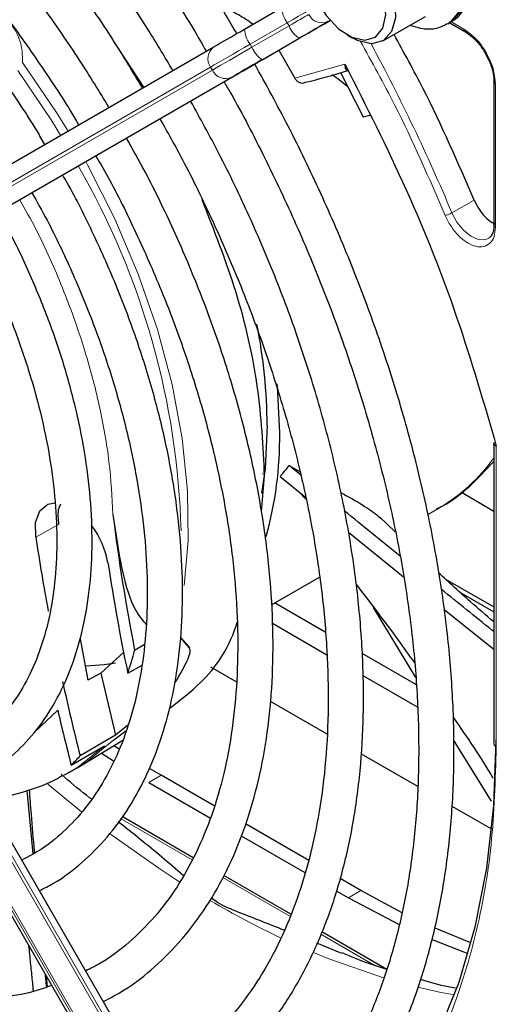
# Paper-space layout 'Blatt2' of a CAD drawing. Header units: millimetres. Extents: x 5 to 418, y 2 to 292.
# Tile 71 of 103: x 136.39 to 140.89, y 203.15 to 212.45. Entities that reach past the tile are written whole.
import ezdxf

# ---------------------------------------------------------------- set-up
doc = ezdxf.new("R2010")
doc.units = ezdxf.units.MM

psp = doc.layouts.new('Blatt2')

# ---------------------------------------------------------------- linework, layer by layer
at = {"color": 7, "linetype": 'Continuous', "lineweight": 25}
for p, q in [((138.5091, 212.3565), (138.8597, 212.5589)), ((139.8161, 212.2453), (140.2168, 212.4766)), ((140.4298, 212.4071), (140.4533, 212.4207)), ((140.4466, 212.4168), (140.5898, 212.3341)), ((137.5574, 211.8069), (137.2706, 212.2442)), ((138.6806, 212.0707), (139.0312, 212.2731)), ((139.4773, 212.3014), (139.5244, 212.2742)), ((134.2229, 209.8814), (138.2194, 212.1893)), ((138.8327, 212.1585), (138.9824, 211.8943)), ((134.4131, 209.6063), (138.4097, 211.9142)), ((139.4158, 211.9462), (139.6296, 211.528)), ((140.8633, 211.8604), (140.8633, 210.5042)), ((139.6296, 211.528), (139.6916, 211.5446)), ((140.8623, 210.5052), (140.8618, 210.4934)), ((140.8619, 208.4521), (140.8619, 205.6155)), ((138.9298, 208.2349), (139.0339, 208.1768)), ((139.0407, 208.1442), (138.9298, 208.2349)), ((138.6674, 207.7979), (138.6979, 208.1375)), ((138.8462, 208.1321), (139.084, 207.9373)), ((139.0883, 207.9166), (139.0241, 207.9828)), ((140.557, 207.9838), (140.8619, 207.8033)), ((138.4646, 200.9426), (134.468, 207.8648)), ((140.2386, 207.7731), (140.3491, 207.8369)), ((134.168, 207.6916), (138.1645, 200.7694)), ((139.9315, 207.6096), (139.7842, 207.7502)), ((139.4907, 207.6071), (140.0099, 207.1861)), ((138.7628, 206.9212), (139.2165, 207.1831)), ((140.4069, 207.1635), (140.8619, 206.9008)), ((140.5517, 207.0323), (140.8619, 206.8532)), ((139.2712, 206.6624), (138.7929, 206.9385)), ((140.1256, 206.2355), (139.7256, 206.8965)), ((140.3945, 206.8758), (140.8619, 206.5022)), ((138.4306, 206.7294), (138.4399, 206.7347)), ((138.7715, 206.7467), (139.2872, 206.449)), ((136.9568, 206.599), (137.0302, 206.2094)), ((137.9854, 206.5167), (137.9027, 206.6122)), ((137.9029, 206.6147), (137.9835, 206.5255)), ((137.151, 206.2762), (137.3701, 206.4748)), ((137.5608, 206.5434), (137.4709, 206.4888)), ((140.1324, 206.1652), (139.6208, 206.4605)), ((137.4059, 206.2757), (137.5409, 206.3505)), ((138.1873, 206.3355), (138.4341, 206.193)), ((137.1511, 206.2762), (137.0302, 206.2094)), ((137.1511, 206.2761), (137.2908, 205.6901)), ((139.6255, 206.2537), (140.1402, 205.9566)), ((138.7519, 206.0095), (139.286, 205.7012)), ((137.2746, 205.6464), (137.388, 205.7316)), ((137.4034, 205.7796), (137.2908, 205.6901)), ((137.2908, 205.6901), (136.9559, 205.4947)), ((136.9581, 205.3997), (137.3594, 205.6429)), ((140.8406, 205.0683), (140.4836, 205.6456)), ((136.8716, 205.4081), (137.1861, 205.588)), ((137.3297, 205.5531), (137.273, 205.5905)), ((137.1578, 205.5207), (137.2719, 205.4461)), ((139.6092, 205.5146), (140.142, 205.207)), ((136.8567, 205.3407), (136.9269, 205.3812)), ((136.9269, 205.3812), (136.9581, 205.3997)), ((137.7213, 205.312), (137.6118, 205.3763)), ((136.8567, 205.3407), (136.8053, 205.3122)), ((138.2232, 205.0222), (137.7213, 205.312)), ((137.6035, 205.2439), (138.1863, 204.9075)), ((136.5134, 204.571), (136.4564, 205.169)), ((137.0645, 205.0877), (137.0461, 205.0983)), ((140.4664, 205.0197), (140.8399, 204.8042)), ((138.025, 204.5332), (137.3529, 204.9212)), ((139.1149, 204.5075), (138.5188, 204.8516)), ((138.4781, 204.739), (139.0791, 204.3921)), ((138.9468, 204.0011), (138.314, 204.3664)), ((139.607, 204.2234), (139.4122, 204.3358)), ((139.3753, 204.2211), (139.4891, 204.1554)), ((139.4891, 204.1554), (139.9759, 203.8976)), ((139.9974, 204.013), (139.607, 204.2234)), ((139.8514, 203.4789), (139.2382, 203.8329)), ((139.4274, 203.6282), (139.1915, 203.726)), ((136.6486, 203.3141), (136.639, 203.4118))]:
    psp.add_line(p, q, dxfattribs=at)
at = {"color": 7, "linetype": 'Continuous', "lineweight": 18}
for p, q in [((139.3162, 212.4376), (139.2973, 212.4267)), ((140.4572, 212.4276), (140.5792, 212.3571)), ((138.9127, 212.4164), (138.5621, 212.214)), ((138.5788, 212.1851), (138.9294, 212.3875)), ((138.9294, 212.3875), (138.9127, 212.4164)), ((139.0264, 212.2703), (138.6758, 212.0679)), ((138.5621, 212.214), (138.5788, 212.1851)), ((138.1884, 211.9981), (134.1918, 209.6902)), ((134.2085, 209.6614), (138.205, 211.9693)), ((138.205, 211.9693), (138.1884, 211.9981)), ((138.9824, 211.8943), (139.4568, 212.0267)), ((138.3861, 211.9006), (134.3896, 209.5927)), ((140.8779, 211.8397), (140.8779, 210.484)), ((140.4669, 210.6216), (140.678, 210.7398)), ((140.8864, 208.4176), (140.8864, 205.5815)), ((138.6753, 208.1582), (138.6979, 208.1501)), ((134.3896, 207.8195), (138.3861, 200.8973)), ((138.4097, 200.9109), (134.4131, 207.8331)), ((134.1918, 207.7054), (138.1884, 200.7832)), ((138.205, 200.7928), (134.2085, 207.715)), ((136.7531, 207.6791), (136.5373, 207.5579)), ((136.5263, 205.7183), (136.7448, 205.9253)), ((137.7213, 205.312), (137.6035, 205.2439)), ((136.6514, 205.2278), (136.9704, 204.9653)), ((137.3389, 204.9023), (138.0135, 204.5128)), ((138.3025, 204.3461), (138.9376, 203.9794)), ((139.607, 204.2234), (139.4891, 204.1554)), ((139.2287, 203.8113), (139.7342, 203.5195))]:
    psp.add_line(p, q, dxfattribs=at)
at = {"color": 7, "linetype": 'Continuous', "lineweight": 18, "flags": 128}
for points in [[(139.6829, 213.7079), (139.773, 213.7381), (139.9105, 213.7292), (140.0597, 213.6661), (140.2085, 213.554), (140.3449, 213.4018), (140.4579, 213.2218), (140.5385, 213.0285), (140.5801, 212.8374), (140.5794, 212.664), (140.5365, 212.5223), (140.4547, 212.4235), (140.4265, 212.4052)], [(140.4533, 212.4207), (140.4783, 212.4371), (140.56, 212.5359), (140.603, 212.6777), (140.6037, 212.851), (140.5621, 213.0421), (140.4815, 213.2354), (140.3685, 213.4154), (140.2321, 213.5676), (140.0833, 213.6798), (139.9341, 213.7428), (139.7965, 213.7517), (139.7034, 213.7198)], [(139.0996, 212.5243), (139.0821, 212.5142), (139.0626, 212.5029), (139.0411, 212.4905), (139.0179, 212.4771), (138.9932, 212.4628), (138.9673, 212.4479), (138.9404, 212.4323), (138.9127, 212.4164)], [(138.9294, 212.3875), (138.957, 212.4035), (138.984, 212.419), (139.0099, 212.434), (139.0346, 212.4482), (139.0577, 212.4616), (139.0792, 212.474), (139.0988, 212.4853), (139.1163, 212.4954)], [(138.5621, 212.214), (138.5068, 212.182), (138.453, 212.1509), (138.4012, 212.121), (138.3518, 212.0925), (138.3054, 212.0657), (138.2624, 212.0409), (138.2233, 212.0183), (138.1884, 211.9981)], [(138.205, 211.9693), (138.24, 211.9894), (138.2791, 212.012), (138.3221, 212.0369), (138.3685, 212.0636), (138.4178, 212.0921), (138.4697, 212.1221), (138.5235, 212.1532), (138.5788, 212.1851)], [(136.3678, 211.9646), (136.6815, 211.5005), (136.7721, 211.3535)], [(136.8424, 211.3941), (136.7345, 211.5683), (136.4131, 212.0395)], [(137.9384, 207.104), (137.9762, 207.5245), (137.9714, 207.9956), (137.921, 208.4895), (137.8256, 208.9998), (137.6863, 209.5201), (137.505, 210.0437), (137.284, 210.564), (137.0261, 211.0744), (137.009, 211.1054)], [(140.817, 210.3835), (140.7806, 210.368), (140.7164, 210.3697), (140.6458, 210.4003), (140.5761, 210.4566), (140.5143, 210.533), (140.4669, 210.6216)], [(136.9581, 205.3997), (137.0229, 205.4409), (137.2746, 205.6464)], [(137.1861, 205.588), (136.9357, 205.3892), (136.8567, 205.3407)], [(137.2425, 204.7556), (137.698, 204.4335), (137.899, 204.3026)], [(139.1586, 203.6382), (139.3062, 203.5781), (139.8313, 203.3954)], [(140.1463, 203.31), (140.3509, 203.2646), (140.489, 203.2386)]]:
    psp.add_lwpolyline(points, dxfattribs=at)
at = {"color": 7, "linetype": 'Continuous', "lineweight": 25, "flags": 128}
for points in [[(139.112, 212.9886), (139.1272, 213.1079), (139.1847, 213.2167), (139.2791, 213.275), (139.4, 213.2764), (139.5345, 213.2208), (139.6678, 213.1143), (139.7856, 212.9683), (139.8752, 212.7988), (139.9267, 212.6239), (139.9346, 212.4628), (139.8981, 212.3329), (139.8211, 212.2482), (139.7119, 212.218), (139.7119, 212.218)], [(139.6433, 212.2516), (139.7446, 212.2814), (139.8137, 212.3644), (139.8422, 212.4908), (139.8266, 212.6451), (139.769, 212.8089), (139.6761, 212.9624), (139.5593, 213.087), (139.4326, 213.1678), (139.3113, 213.1949), (139.21, 213.1651), (139.141, 213.0821), (139.1125, 212.9557), (139.128, 212.8013), (139.1857, 212.6375), (139.2785, 212.4841), (139.3953, 212.3595), (139.522, 212.2787), (139.6433, 212.2516)], [(139.2973, 212.4267), (139.272, 212.4121), (139.2436, 212.3957), (139.2125, 212.3777), (139.1788, 212.3583), (139.1431, 212.3377), (139.1055, 212.316), (139.0665, 212.2934), (139.0264, 212.2703)], [(139.0312, 212.2731), (139.0741, 212.2978), (139.1158, 212.3219), (139.156, 212.3451), (139.1942, 212.3672), (139.2302, 212.388), (139.2635, 212.4072), (139.2938, 212.4247), (139.3209, 212.4403)], [(138.2194, 212.1893), (138.2465, 212.2049), (138.2768, 212.2224), (138.3101, 212.2417), (138.3461, 212.2624), (138.3843, 212.2845), (138.4245, 212.3077), (138.4662, 212.3318), (138.5091, 212.3565)], [(139.7119, 212.218), (139.5824, 212.2454), (139.5244, 212.2742)], [(138.6758, 212.0679), (138.6329, 212.0431), (138.5912, 212.019), (138.551, 211.9958), (138.5128, 211.9737), (138.4768, 211.953), (138.4435, 211.9337), (138.4132, 211.9162), (138.3861, 211.9006)], [(138.4097, 211.9142), (138.435, 211.9288), (138.4634, 211.9452), (138.4945, 211.9632), (138.5282, 211.9826), (138.5639, 212.0033), (138.6015, 212.025), (138.6406, 212.0475), (138.6806, 212.0707)], [(138.8409, 208.5448), (138.8202, 208.9834), (138.8178, 209.008)], [(138.7231, 208.6128), (138.7023, 208.2059), (138.6701, 207.9756)], [(136.5373, 207.5579), (136.5355, 207.6982), (136.5749, 207.8069), (136.651, 207.871), (136.7183, 207.8849)], [(137.9835, 206.5255), (137.9838, 206.5244), (137.984, 206.5233), (137.9842, 206.5222), (137.9845, 206.5211), (137.9847, 206.52), (137.9849, 206.5189), (137.9852, 206.5178), (137.9854, 206.5167)], [(137.2912, 206.3707), (137.1843, 206.3546), (137.0087, 206.3422)], [(140.8812, 205.6463), (140.8591, 205.0257), (140.7931, 204.4345), (140.6835, 203.8767), (140.5311, 203.3557), (140.3369, 202.875), (140.1021, 202.4377), (139.8281, 202.0465), (139.5169, 201.7041), (139.1704, 201.4126)], [(140.646, 203.7302), (140.6302, 203.7361), (140.3089, 203.8667)], [(140.2806, 203.7601), (140.5123, 203.6681), (140.618, 203.6297)]]:
    psp.add_lwpolyline(points, dxfattribs=at)
at = {"color": 7, "linetype": 'Continuous', "lineweight": 18}
for centre, radius, start, end in [((139.103, 212.5683), 0.2435, 182.20319, 218.60373), ((139.2419, 212.5535), 0.1384, 204.8163, 293.64307), ((138.7524, 212.3659), 0.2435, 182.20319, 218.60373), ((139.1562, 212.4764), 0.2436, 201.40084, 237.78978), ((138.3014, 212.0778), 0.1383, 126.35124, 215.18509), ((138.8056, 212.274), 0.2436, 201.40084, 237.78978), ((123.5037, 203.4861), 18.4029, 22.81394, 28.326), ((138.3306, 212.0273), 0.1384, 204.8163, 293.64307), ((130.6315, 207.429), 7.2802, 1.48557, 29.96118), ((139.52, 209.2563), 1.6438, 300.29024, 324.72127), ((140.9022, 205.6186), 0.0404, 184.43368, 246.88646), ((142.5243, 211.5183), 8.5699, 239.59478, 244.6611)]:
    psp.add_arc(centre, radius, start, end, dxfattribs=at)
at = {"color": 7, "linetype": 'Continuous', "lineweight": 25}
for centre, radius, start, end in [((137.7187, 217.6338), 5.9381, 283.25268, 287.31096), ((133.587, 208.575), 5.1362, 0.42231, 11.16108), ((135.3802, 208.5013), 3.461, 344.30103, 0.72006), ((156.2233, 210.1403), 19.1046, 187.11643, 191.01869), ((136.4269, 207.1775), 0.8041, 9.90407, 37.44864), ((157.1604, 210.6958), 20.8604, 188.65145, 190.59446), ((156.9061, 210.3154), 19.9143, 188.66318, 191.70405), ((134.6089, 207.245), 2.9601, 340.88593, 345.20024), ((135.8876, 207.3869), 2.3045, 328.76716, 334.97523), ((159.1715, 211.1029), 22.9125, 192.36588, 194.16815), ((159.5872, 211.2534), 23.4556, 193.12985, 194.43071), ((135.6044, 206.7257), 1.8282, 313.88329, 317.6706)]:
    psp.add_arc(centre, radius, start, end, dxfattribs=at)
for points, knots in [([(138.4354, 212.314), (138.3654, 212.4332), (138.1759, 212.7562), (137.8387, 213.2637), (137.4289, 213.834), (136.9975, 214.3792), (136.5481, 214.8971), (136.0829, 215.3848), (135.6044, 215.8395), (135.1152, 216.2587), (134.6178, 216.6401), (134.115, 216.9816), (133.6094, 217.2811), (133.1037, 217.5369), (132.6007, 217.7475), (132.1031, 217.9115), (131.6137, 218.0278), (131.1355, 218.0956), (130.6712, 218.1145), (130.2239, 218.0842), (129.7957, 218.0059), (129.3912, 217.8769), (129.0747, 217.7403), (128.9038, 217.6303), (128.8499, 217.5956)], [0, 0, 0, 0, 0.027836, 0.075404, 0.122977, 0.170555, 0.218143, 0.265742, 0.313355, 0.360985, 0.408634, 0.456301, 0.503986, 0.551687, 0.599395, 0.647094, 0.694763, 0.742373, 0.789887, 0.837268, 0.884487, 0.931535, 0.978434, 1, 1, 1, 1]), ([(129.0166, 217.307), (129.064, 217.3379), (129.2215, 217.441), (129.5171, 217.568), (129.9003, 217.6881), (130.3069, 217.7582), (130.7323, 217.7813), (131.1746, 217.7564), (131.631, 217.6842), (132.0991, 217.565), (132.5765, 217.3996), (133.0604, 217.1886), (133.5482, 216.9333), (134.0371, 216.635), (134.5243, 216.2953), (135.007, 215.916), (135.4824, 215.4993), (135.9477, 215.0475), (136.4001, 214.5632), (136.837, 214.0489), (137.2563, 213.5081), (137.6534, 212.9425), (137.9512, 212.4875), (138.107, 212.2168), (138.1469, 212.1474)], [0, 0, 0, 0, 0.02099, 0.069851, 0.118688, 0.167389, 0.215899, 0.264215, 0.312366, 0.360395, 0.408346, 0.456251, 0.504137, 0.552018, 0.599903, 0.6478, 0.695711, 0.743637, 0.791578, 0.839533, 0.887498, 0.935471, 0.983451, 1, 1, 1, 1]), ([(137.8313, 211.9651), (137.7587, 212.0877), (137.5738, 212.4004), (137.2479, 212.8828), (136.86, 213.4105), (136.451, 213.9122), (136.025, 214.3857), (135.584, 214.8278), (135.1309, 215.2356), (134.6685, 215.6066), (134.1996, 215.9383), (133.7269, 216.2287), (133.2534, 216.4758), (132.782, 216.6777), (132.3157, 216.8331), (131.8575, 216.9407), (131.4104, 216.9997), (130.9776, 217.0096), (130.5625, 216.9699), (130.1667, 216.8831), (129.7975, 216.7428), (129.5587, 216.6315), (129.4517, 216.5551), (129.451, 216.5546)], [0, 0, 0, 0, 0.0328746, 0.0838223, 0.1347755, 0.1857378, 0.2367133, 0.2877054, 0.3387178, 0.3897532, 0.4408135, 0.4918986, 0.5430052, 0.5941254, 0.6452369, 0.6963105, 0.7473055, 0.7981711, 0.848856, 0.8993238, 0.9495729, 0.9996498, 1, 1, 1, 1]), ([(129.6209, 216.2603), (129.6773, 216.2966), (129.8367, 216.3992), (130.1277, 216.5178), (130.4892, 216.6187), (130.8732, 216.67), (131.2753, 216.674), (131.6932, 216.6304), (132.124, 216.5396), (132.5651, 216.4023), (133.0139, 216.2193), (133.4673, 215.9916), (133.9226, 215.7207), (134.3767, 215.4081), (134.8265, 215.0559), (135.2691, 214.6662), (135.7014, 214.2416), (136.1206, 213.7848), (136.5239, 213.2989), (136.9078, 212.7866), (137.2506, 212.2865), (137.4529, 211.95), (137.5436, 211.799)], [0, 0, 0, 0, 0.02882, 0.081368, 0.133858, 0.186143, 0.238166, 0.289941, 0.341521, 0.392971, 0.444344, 0.49568, 0.547008, 0.598338, 0.649681, 0.701044, 0.752426, 0.803828, 0.855246, 0.906678, 0.95812, 1, 1, 1, 1]), ([(137.2284, 211.617), (137.1375, 211.7667), (136.9408, 212.0909), (136.6085, 212.5667), (136.2409, 213.0444), (135.8537, 213.4948), (135.4508, 213.9152), (135.0347, 214.3023), (134.6083, 214.6532), (134.1748, 214.9653), (133.7372, 215.2362), (133.2985, 215.4638), (132.8619, 215.6461), (132.4306, 215.7815), (132.008, 215.8687), (131.5974, 215.9069), (131.2025, 215.8955), (130.8258, 215.8358), (130.4732, 215.7242), (130.2164, 215.6124), (130.0872, 215.5235), (130.0579, 215.5034)], [0, 0, 0, 0, 0.047335, 0.102503, 0.157679, 0.212871, 0.268083, 0.323322, 0.378591, 0.433894, 0.489232, 0.544601, 0.599988, 0.65536, 0.710671, 0.765857, 0.820841, 0.875554, 0.929964, 0.984107, 1, 1, 1, 1]), ([(130.2237, 215.2161), (130.304, 215.2644), (130.4806, 215.3704), (130.7841, 215.479), (131.1256, 215.5515), (131.4879, 215.575), (131.8668, 215.5513), (132.2596, 215.4802), (132.6635, 215.3625), (133.0754, 215.199), (133.4925, 214.9909), (133.9115, 214.7395), (134.3291, 214.4467), (134.742, 214.1146), (135.147, 213.7457), (135.5409, 213.3428), (135.9203, 212.9088), (136.2833, 212.4478), (136.6229, 211.9609), (136.8425, 211.6266), (136.9408, 211.452), (136.9412, 211.4511)], [0, 0, 0, 0, 0.047732, 0.104951, 0.162001, 0.218715, 0.275061, 0.331102, 0.386935, 0.442647, 0.498302, 0.553942, 0.609585, 0.665249, 0.720938, 0.776655, 0.832397, 0.88816, 0.943939, 0.999729, 1, 1, 1, 1]), ([(136.623, 211.2674), (136.5986, 211.3099), (136.4814, 211.5136), (136.2458, 211.8617), (135.9186, 212.3059), (135.5696, 212.7231), (135.2045, 213.1112), (134.8256, 213.4663), (134.4363, 213.7853), (134.0399, 214.0653), (133.6396, 214.3036), (133.2389, 214.498), (132.8413, 214.6463), (132.4503, 214.7468), (132.0696, 214.7985), (131.7033, 214.8002), (131.3546, 214.7533), (131.0298, 214.654), (130.7981, 214.5539), (130.6847, 214.4733), (130.662, 214.4571)], [0, 0, 0, 0, 0.015977, 0.076619, 0.137271, 0.197942, 0.258641, 0.319377, 0.380158, 0.440989, 0.501871, 0.562796, 0.623736, 0.68463, 0.74539, 0.805902, 0.866048, 0.925763, 0.985086, 1, 1, 1, 1]), ([(140.4487, 212.4236), (140.4601, 212.4284), (140.5129, 212.4509), (140.5804, 212.5341), (140.6386, 212.6608), (140.6588, 212.8145), (140.6418, 212.9881), (140.5859, 213.1721), (140.4953, 213.351), (140.3766, 213.5116), (140.2363, 213.643), (140.0868, 213.7319), (139.9396, 213.7716), (139.8073, 213.7693), (139.7357, 213.7325), (139.7039, 213.7161)], [0, 0, 0, 0, 0.020926, 0.097604, 0.173528, 0.254016, 0.339975, 0.427864, 0.515563, 0.603442, 0.692189, 0.782724, 0.863809, 0.939448, 1, 1, 1, 1]), ([(138.5885, 212.4024), (138.544, 212.4326), (138.4478, 212.4979), (138.3374, 212.55), (138.278, 212.578)], [0, 0, 0, 0, 0.462677, 1, 1, 1, 1]), ([(140.0729, 212.3935), (140.1178, 212.3797), (140.2074, 212.3524), (140.3309, 212.3591), (140.3963, 212.3945), (140.4226, 212.4088)], [0, 0, 0, 0, 0.3758341, 0.7484767, 1, 1, 1, 1]), ([(140.5896, 212.3344), (140.5929, 212.3331), (140.5995, 212.3303), (140.6082, 212.3338), (140.6127, 212.3357)], [0, 0, 0, 0, 0.482292, 1, 1, 1, 1]), ([(140.5923, 212.332), (140.6091, 212.3213), (140.6436, 212.2993), (140.6996, 212.246), (140.7471, 212.1877), (140.7733, 212.1446), (140.7825, 212.1295)], [0, 0, 0, 0, 0.2443019, 0.5008532, 0.8250347, 1, 1, 1, 1]), ([(140.678, 210.7398), (140.5251, 211.0932), (140.2957, 211.6232), (140.0142, 212.135), (139.9205, 212.3055)], [0, 0, 0, 0, 0.666792, 1, 1, 1, 1]), ([(140.7825, 212.1295), (140.8038, 212.0872), (140.8335, 212.0284), (140.8555, 211.9437), (140.8644, 211.8911), (140.8623, 211.8609), (140.8617, 211.8521)], [0, 0, 0, 0, 0.440805, 0.61396, 0.88685, 1, 1, 1, 1]), ([(138.3855, 201.0795), (138.4044, 201.0885), (138.5486, 201.1575), (138.7936, 201.3306), (139.1161, 201.6), (139.4058, 201.9164), (139.6646, 202.2726), (139.8902, 202.6685), (140.0816, 203.1016), (140.2375, 203.5697), (140.357, 204.0702), (140.4393, 204.6003), (140.4841, 205.1568), (140.491, 205.7365), (140.4602, 206.3362), (140.3919, 206.9525), (140.2866, 207.582), (140.1449, 208.2212), (139.9677, 208.8666), (139.7559, 209.5147), (139.511, 210.1621), (139.2335, 210.8048), (138.9335, 211.4291), (138.7121, 211.8314), (138.6045, 212.0267)], [0, 0, 0, 0, 0.007022, 0.053817, 0.1006, 0.147436, 0.194392, 0.241503, 0.288773, 0.336184, 0.383702, 0.431293, 0.478928, 0.526583, 0.57424, 0.62189, 0.669527, 0.71715, 0.764759, 0.812355, 0.859941, 0.907518, 0.955089, 1, 1, 1, 1]), ([(139.4568, 212.0267), (139.4566, 212.0166), (139.4562, 211.9998), (139.4627, 211.9812), (139.4714, 211.9695), (139.4806, 211.967), (139.485, 211.9659)], [0, 0, 0, 0, 0.336126, 0.560864, 0.79606, 1, 1, 1, 1]), ([(139.4568, 212.0267), (139.6562, 211.6325), (140.055, 210.8437), (140.5368, 209.6274), (140.7699, 208.8207), (140.8864, 208.4176)], [0, 0, 0, 0, 0.333212, 0.666777, 1, 1, 1, 1]), ([(138.9824, 211.8943), (138.9884, 211.8853), (139.0005, 211.8671), (139.027, 211.8505), (139.0553, 211.8445), (139.0718, 211.8508), (139.0799, 211.8539)], [0, 0, 0, 0, 0.2504937, 0.503104, 0.7541152, 1, 1, 1, 1]), ([(139.4865, 211.8079), (139.4445, 211.8431), (139.3971, 211.8827), (139.3396, 211.9193), (139.3331, 211.9235)], [0, 0, 0, 0, 0.887552, 1, 1, 1, 1]), ([(140.8635, 211.8601), (140.864, 211.8635), (140.8649, 211.8707), (140.8723, 211.8764), (140.8761, 211.8794)], [0, 0, 0, 0, 0.482335, 1, 1, 1, 1]), ([(138.3147, 211.8593), (138.3354, 211.824), (138.4735, 211.5883), (138.7033, 211.1384), (139.0001, 210.5133), (139.2641, 209.8803), (139.4966, 209.2448), (139.6955, 208.6101), (139.8601, 207.9801), (139.9893, 207.3582), (140.0826, 206.7482), (140.1393, 206.1535), (140.1594, 205.5777), (140.1428, 205.024), (140.0897, 204.4957), (140.0008, 203.9956), (139.8766, 203.5266), (139.7179, 203.0913), (139.5258, 202.6917), (139.3013, 202.3301), (139.0456, 202.0075), (138.7586, 201.728), (138.4832, 201.513), (138.2926, 201.4108), (138.2175, 201.3705)], [0, 0, 0, 0, 0.008469, 0.056451, 0.10443, 0.152403, 0.200367, 0.248319, 0.296256, 0.344176, 0.392077, 0.439959, 0.487821, 0.535666, 0.5835, 0.631333, 0.679178, 0.72706, 0.775013, 0.82308, 0.871307, 0.919731, 0.968362, 1, 1, 1, 1]), ([(137.7814, 202.126), (137.8783, 202.1809), (138.0884, 202.3001), (138.3784, 202.538), (138.6555, 202.8261), (138.9004, 203.1565), (139.1125, 203.526), (139.2903, 203.9328), (139.4324, 204.3745), (139.538, 204.8481), (139.6063, 205.3507), (139.6368, 205.8787), (139.6294, 206.4288), (139.5842, 206.9974), (139.5018, 207.5808), (139.3826, 208.1753), (139.2275, 208.7772), (139.0375, 209.3828), (138.814, 209.9883), (138.5577, 210.5896), (138.2877, 211.1552), (138.0901, 211.5128), (137.9993, 211.6772)], [0, 0, 0, 0, 0.042839, 0.092827, 0.142855, 0.193022, 0.243385, 0.293956, 0.34471, 0.395602, 0.446585, 0.497618, 0.548672, 0.599723, 0.650761, 0.701782, 0.752784, 0.803769, 0.85474, 0.905699, 0.956649, 1, 1, 1, 1]), ([(137.7094, 211.5098), (137.7807, 211.383), (137.9579, 211.0674), (138.2094, 210.5488), (138.4658, 209.961), (138.6895, 209.3688), (138.8804, 208.7769), (139.0369, 208.1891), (139.1581, 207.6094), (139.2434, 207.0417), (139.2922, 206.4898), (139.3045, 205.9573), (139.2801, 205.4479), (139.2196, 204.9648), (139.1235, 204.5111), (138.9927, 204.0898), (138.8282, 203.7033), (138.6309, 203.354), (138.4024, 203.0432), (138.1426, 202.7745), (137.8808, 202.562), (137.6939, 202.46), (137.6138, 202.4162)], [0, 0, 0, 0, 0.034582, 0.0860305, 0.137472, 0.1889025, 0.2403179, 0.2917146, 0.3430889, 0.3944381, 0.4457608, 0.4970576, 0.5483328, 0.5995967, 0.6508619, 0.7021533, 0.753511, 0.8049898, 0.8566551, 0.9085685, 0.9607599, 1, 1, 1, 1]), ([(137.1756, 203.1752), (137.2419, 203.2099), (137.415, 203.3007), (137.6649, 203.4986), (137.9254, 203.7609), (138.1531, 204.0663), (138.3482, 204.4104), (138.5086, 204.7917), (138.6333, 205.2073), (138.7211, 205.6542), (138.7713, 206.1288), (138.7835, 206.6276), (138.7578, 207.1465), (138.6945, 207.6817), (138.5942, 208.2292), (138.4577, 208.785), (138.286, 209.345), (138.0809, 209.9052), (137.8423, 210.461), (137.6133, 210.9371), (137.4533, 211.2212), (137.3935, 211.3274)], [0, 0, 0, 0, 0.033446, 0.087411, 0.141399, 0.195552, 0.249964, 0.304656, 0.359593, 0.414709, 0.469936, 0.525219, 0.580517, 0.635803, 0.691067, 0.746307, 0.801523, 0.856719, 0.911899, 0.967067, 1, 1, 1, 1]), ([(137.1048, 211.1606), (137.1481, 211.0848), (137.2905, 210.8358), (137.5029, 210.3999), (137.7404, 209.8585), (137.9447, 209.3127), (138.1162, 208.7677), (138.2532, 208.2277), (138.3547, 207.6969), (138.4201, 207.1795), (138.449, 206.6797), (138.4414, 206.2013), (138.3976, 205.7482), (138.3182, 205.3238), (138.204, 204.9312), (138.0563, 204.5732), (137.8761, 204.2523), (137.665, 203.9697), (137.4224, 203.7301), (137.2034, 203.5603), (137.056, 203.4876), (137.0087, 203.4643)], [0, 0, 0, 0, 0.024429, 0.080222, 0.136006, 0.191775, 0.247522, 0.303242, 0.358931, 0.414583, 0.470198, 0.525779, 0.581336, 0.636887, 0.69246, 0.748108, 0.803911, 0.859965, 0.916367, 0.973159, 1, 1, 1, 1]), ([(136.5711, 204.2222), (136.6163, 204.2442), (136.7609, 204.3147), (136.9768, 204.4824), (137.2163, 204.7206), (137.4226, 205.0024), (137.596, 205.3222), (137.7345, 205.6787), (137.8368, 206.0685), (137.9018, 206.4884), (137.9289, 206.9342), (137.9178, 207.4018), (137.8689, 207.8868), (137.7827, 208.3848), (137.6602, 208.8914), (137.5023, 209.402), (137.3114, 209.9127), (137.086, 210.4172), (136.9109, 210.7742), (136.8038, 210.957), (136.7907, 210.9793)], [0, 0, 0, 0, 0.026837, 0.085914, 0.144995, 0.204288, 0.263944, 0.323998, 0.384387, 0.44501, 0.505762, 0.566569, 0.627372, 0.688147, 0.748889, 0.809596, 0.870275, 0.930931, 0.991574, 1, 1, 1, 1]), ([(136.5004, 210.8116), (136.5488, 210.7254), (136.686, 210.4816), (136.8815, 210.0668), (137.0862, 209.574), (137.2573, 209.0789), (137.3949, 208.5871), (137.4973, 208.1029), (137.5639, 207.6313), (137.5941, 207.1768), (137.5879, 206.7437), (137.5458, 206.3361), (137.4684, 205.9579), (137.3569, 205.6125), (137.2126, 205.3027), (137.037, 205.0303), (136.8303, 204.7991), (136.6205, 204.6225), (136.4684, 204.5432), (136.4049, 204.5101)], [0, 0, 0, 0, 0.033602, 0.09506, 0.156501, 0.217917, 0.279296, 0.340631, 0.401915, 0.463142, 0.524317, 0.585455, 0.646584, 0.707751, 0.769051, 0.830622, 0.892629, 0.955206, 1, 1, 1, 1]), ([(138.6979, 208.1375), (138.6841, 208.4158), (138.6565, 208.9723), (138.4539, 209.8637), (138.2223, 210.4544), (138.1091, 210.7431)], [0, 0, 0, 0, 0.33835, 0.6767, 1, 1, 1, 1]), ([(140.678, 210.7398), (140.692, 210.7109), (140.7201, 210.653), (140.7808, 210.5806), (140.8337, 210.5338), (140.8637, 210.5221), (140.8713, 210.5191)], [0, 0, 0, 0, 0.299325, 0.598651, 0.897976, 1, 1, 1, 1]), ([(135.9669, 205.2687), (136.0017, 205.2847), (136.1269, 205.3422), (136.3153, 205.4892), (136.5283, 205.7057), (136.7073, 205.9654), (136.853, 206.2622), (136.9631, 206.5945), (137.0364, 206.9586), (137.0719, 207.3503), (137.069, 207.7649), (137.028, 208.1974), (136.9496, 208.6429), (136.8347, 209.0962), (136.6853, 209.5527), (136.5011, 210.0063), (136.3333, 210.3673), (136.218, 210.5705), (136.1846, 210.6293)], [0, 0, 0, 0, 0.025432, 0.09144, 0.157422, 0.22372, 0.290583, 0.358045, 0.425981, 0.494211, 0.562575, 0.63096, 0.699308, 0.767604, 0.835849, 0.904052, 0.972225, 1, 1, 1, 1]), ([(140.8618, 210.4934), (140.8616, 210.4842), (140.8612, 210.4562), (140.8486, 210.4208), (140.8337, 210.3937), (140.8197, 210.3878), (140.8153, 210.386)], [0, 0, 0, 0, 0.158696, 0.485398, 0.839612, 1, 1, 1, 1]), ([(140.8635, 210.5044), (140.864, 210.5078), (140.8649, 210.5149), (140.8723, 210.5207), (140.8761, 210.5237)], [0, 0, 0, 0, 0.4823411, 1, 1, 1, 1]), ([(135.8978, 210.4636), (135.9071, 210.4477), (135.9972, 210.2935), (136.1427, 209.9881), (136.3292, 209.5531), (136.4809, 209.1146), (136.5994, 208.68), (136.6826, 208.2541), (136.7299, 207.8424), (136.7409, 207.4501), (136.716, 207.0818), (136.656, 206.7421), (136.5622, 206.4347), (136.436, 206.1633), (136.2796, 205.9289), (136.092, 205.7374), (135.9316, 205.6131), (135.8254, 205.5679), (135.8003, 205.5572)], [0, 0, 0, 0, 0.007987, 0.077271, 0.146533, 0.215753, 0.284916, 0.354005, 0.423006, 0.491916, 0.560748, 0.629544, 0.698364, 0.767357, 0.836765, 0.906897, 0.977993, 1, 1, 1, 1]), ([(140.8864, 208.4176), (140.8804, 208.4205), (140.8703, 208.4255), (140.8629, 208.4347), (140.8628, 208.4407), (140.8627, 208.4434)], [0, 0, 0, 0, 0.429004, 0.73606, 1, 1, 1, 1]), ([(140.3188, 207.8249), (140.34, 207.8351), (140.4552, 207.8906), (140.6435, 208.0359), (140.7884, 208.1939), (140.8619, 208.2741)], [0, 0, 0, 0, 0.09994, 0.543517, 1, 1, 1, 1]), ([(138.8462, 208.1321), (138.8566, 208.1448), (138.8846, 208.179), (138.9124, 208.2133), (138.9298, 208.2349)], [0, 0, 0, 0, 0.3722544, 1, 1, 1, 1]), ([(139.4157, 207.9813), (139.4497, 207.963), (139.5185, 207.926), (139.6095, 207.8726), (139.6899, 207.8207), (139.7564, 207.7737), (139.7853, 207.7459), (139.7982, 207.7335)], [0, 0, 0, 0, 0.202793, 0.411125, 0.620498, 0.830278, 1, 1, 1, 1]), ([(136.7717, 207.8717), (136.7651, 207.8595), (136.7389, 207.8116), (136.747, 207.7357), (136.7531, 207.6791)], [0, 0, 0, 0, 0.254525, 1, 1, 1, 1]), ([(139.9793, 207.3797), (139.891, 207.4506), (139.7144, 207.5926), (139.5383, 207.7371), (139.4502, 207.8094)], [0, 0, 0, 0, 0.499706, 1, 1, 1, 1]), ([(137.2659, 207.7735), (137.2964, 207.5576), (137.3453, 207.2125), (137.4678, 206.8548), (137.5629, 206.7544), (137.5807, 206.7356)], [0, 0, 0, 0, 0.575964, 0.920691, 1, 1, 1, 1]), ([(136.6877, 203.3273), (136.6345, 203.308), (136.4749, 203.2503), (136.1836, 203.2048), (135.8188, 203.1887), (135.4366, 203.2226), (135.0414, 203.303), (134.6356, 203.4301), (134.2298, 203.5996), (133.9412, 203.7487), (133.7186, 203.8758), (133.4884, 204.0147), (133.1366, 204.2542), (132.7225, 204.5785), (132.3156, 204.9402), (131.9192, 205.3365), (131.5366, 205.7645), (131.1701, 206.2203), (130.8255, 206.7023), (130.5823, 207.0686), (130.4629, 207.2775), (130.4425, 207.3133)], [0, 0, 0, 0, 0.0312195, 0.0937094, 0.1558118, 0.2175192, 0.2789133, 0.3400995, 0.4011689, 0.4589251, 0.4666089, 0.4986054, 0.5595961, 0.6206246, 0.681681, 0.7427677, 0.8038827, 0.8650219, 0.92618, 0.9873509, 1, 1, 1, 1]), ([(140.8619, 206.7585), (140.7893, 206.8213), (140.6173, 206.9701), (140.4421, 207.1306), (140.3408, 207.2234)], [0, 0, 0, 0, 0.4222491, 1, 1, 1, 1]), ([(130.1549, 207.1473), (130.1976, 207.0738), (130.3429, 206.8238), (130.6177, 206.4155), (130.9755, 205.9266), (131.3548, 205.464), (131.751, 205.0298), (132.1617, 204.6277), (132.5839, 204.2604), (133.0146, 203.9309), (133.3573, 203.7035), (133.6322, 203.5399), (133.9075, 203.3882), (134.2766, 203.2132), (134.7112, 203.0515), (135.139, 202.9372), (135.5567, 202.8717), (135.9611, 202.8547), (136.3472, 202.8901), (136.6473, 202.9495), (136.8093, 203.0143), (136.8573, 203.0335)], [0, 0, 0, 0, 0.024893, 0.084681, 0.144477, 0.204286, 0.264115, 0.32397, 0.383856, 0.443777, 0.503736, 0.525177, 0.556785, 0.616785, 0.676812, 0.736803, 0.796699, 0.856424, 0.915894, 0.975048, 1, 1, 1, 1]), ([(139.562, 207.113), (139.6966, 206.9382), (139.8857, 206.6927), (140.0617, 206.4449), (140.1125, 206.3733)], [0, 0, 0, 0, 0.711392, 1, 1, 1, 1]), ([(140.8619, 206.6679), (140.8561, 206.6726), (140.6908, 206.8045), (140.526, 206.9381), (140.367, 207.067)], [0, 0, 0, 0, 0.035647, 1, 1, 1, 1]), ([(137.2958, 202.274), (137.2612, 202.2595), (137.1134, 202.1973), (136.828, 202.135), (136.4424, 202.0886), (136.037, 202.0934), (135.6169, 202.1448), (135.1841, 202.2434), (134.7415, 202.3885), (134.2998, 202.5757), (133.976, 202.7425), (133.7239, 202.8858), (133.4635, 203.0425), (133.081, 203.2998), (132.6303, 203.6455), (132.1863, 204.029), (131.752, 204.448), (131.3305, 204.8996), (130.9243, 205.3808), (130.5369, 205.8888), (130.1705, 206.4158), (129.947, 206.7818), (129.8362, 206.9633)], [0, 0, 0, 0, 0.017316, 0.07398, 0.130407, 0.186548, 0.242429, 0.298112, 0.353664, 0.409142, 0.461634, 0.472322, 0.501413, 0.556837, 0.61229, 0.667762, 0.723255, 0.77877, 0.834303, 0.889852, 0.945412, 1, 1, 1, 1]), ([(129.5496, 206.7977), (129.5736, 206.7557), (129.707, 206.522), (129.9753, 206.1125), (130.3531, 205.5745), (130.7541, 205.0617), (131.173, 204.5757), (131.608, 204.1199), (132.0562, 203.6972), (132.515, 203.3102), (132.9815, 202.9614), (133.3471, 202.7223), (133.639, 202.5494), (133.9314, 202.3878), (134.3297, 202.1957), (134.7993, 202.0135), (135.2625, 201.8783), (135.7164, 201.7913), (136.1576, 201.7535), (136.5837, 201.7638), (136.9892, 201.827), (137.2837, 201.9004), (137.4343, 201.9676), (137.4649, 201.9812)], [0, 0, 0, 0, 0.011961, 0.066529, 0.121102, 0.175682, 0.230275, 0.284884, 0.339513, 0.394165, 0.448844, 0.503549, 0.521416, 0.550246, 0.604978, 0.659732, 0.714464, 0.769138, 0.823706, 0.878111, 0.932303, 0.986256, 1, 1, 1, 1]), ([(137.7957, 205.9406), (137.8981, 206.0185), (138.1533, 206.2124), (138.3631, 206.5062), (138.4343, 206.7411), (138.4387, 206.7556)], [0, 0, 0, 0, 0.386238, 0.962194, 1, 1, 1, 1]), ([(137.902, 201.2241), (137.8445, 201.1997), (137.6652, 201.1239), (137.3387, 201.0466), (136.9263, 200.9909), (136.4943, 200.9854), (136.0468, 201.0269), (135.5859, 201.1159), (135.1143, 201.2516), (134.6343, 201.4333), (134.1864, 201.6424), (133.8136, 201.8453), (133.4404, 202.0692), (133.0295, 202.3429), (132.545, 202.7084), (132.0667, 203.1121), (131.5975, 203.5517), (131.1402, 204.0249), (130.6975, 204.5288), (130.2717, 205.0606), (129.8665, 205.6178), (129.5207, 206.1331), (129.3217, 206.4688), (129.241, 206.6049)], [0, 0, 0, 0, 0.024672, 0.076861, 0.128877, 0.180683, 0.232288, 0.283733, 0.335065, 0.386327, 0.437551, 0.476812, 0.503694, 0.554892, 0.606112, 0.657347, 0.708597, 0.759864, 0.811146, 0.86244, 0.913744, 0.965056, 1, 1, 1, 1]), ([(137.9758, 206.412), (137.9861, 206.4388), (138.0033, 206.4833), (137.9905, 206.5072), (137.9854, 206.5167)], [0, 0, 0, 0, 0.602422, 1, 1, 1, 1]), ([(128.9462, 206.4493), (128.9916, 206.3706), (129.1552, 206.0873), (129.4636, 205.6167), (129.8685, 205.0416), (130.2962, 204.4914), (130.742, 203.9677), (131.2043, 203.4737), (131.6803, 203.0122), (132.1676, 202.5857), (132.6635, 202.1965), (133.1445, 201.8614), (133.5488, 201.6127), (133.9536, 201.3883), (134.3792, 201.1804), (134.8813, 200.9791), (135.3775, 200.8246), (135.8649, 200.718), (136.3406, 200.6598), (136.8015, 200.6511), (137.2459, 200.6899), (137.6671, 200.783), (137.9432, 200.8638), (138.071, 200.9262), (138.0733, 200.9273)], [0, 0, 0, 0, 0.01943, 0.069936, 0.120444, 0.170959, 0.221483, 0.272019, 0.322569, 0.373136, 0.423723, 0.474329, 0.518625, 0.545295, 0.595931, 0.646585, 0.697225, 0.747827, 0.79836, 0.848782, 0.899057, 0.949155, 0.999073, 1, 1, 1, 1]), ([(140.4787, 205.8585), (140.6105, 205.6681), (140.744, 205.4756), (140.8544, 205.285), (140.8557, 205.2828)], [0, 0, 0, 0, 0.988561, 1, 1, 1, 1]), ([(136.0727, 205.0855), (136.0846, 205.0862), (136.2023, 205.0937), (136.4157, 205.1507), (136.6483, 205.226), (136.7684, 205.2971), (136.799, 205.3152)], [0, 0, 0, 0, 0.045503, 0.449675, 0.859451, 1, 1, 1, 1]), ([(137.0461, 205.0983), (136.9663, 205.161), (136.8763, 205.2316), (136.7883, 205.3115), (136.7785, 205.3204)], [0, 0, 0, 0, 0.887739, 1, 1, 1, 1]), ([(136.5271, 204.5786), (136.5265, 204.5849), (136.5158, 204.7027), (136.499, 204.8964), (136.4837, 205.099), (136.4778, 205.177)], [0, 0, 0, 0, 0.033256, 0.627791, 1, 1, 1, 1]), ([(137.9303, 204.3645), (137.863, 204.4228), (137.6649, 204.5943), (137.455, 204.7614), (137.3165, 204.8717)], [0, 0, 0, 0, 0.340028, 1, 1, 1, 1]), ([(138.8822, 203.8493), (138.7401, 203.9047), (138.5263, 203.988), (138.2844, 204.0851), (138.2125, 204.1392), (138.1934, 204.1536)], [0, 0, 0, 0, 0.592532, 0.891609, 1, 1, 1, 1]), ([(136.4689, 203.7062), (136.469, 203.7056), (136.472, 203.6767), (136.4776, 203.622), (136.4858, 203.542), (136.4937, 203.4644), (136.5013, 203.3888), (136.5078, 203.3239), (136.5115, 203.2855), (136.5129, 203.2705)], [0, 0, 0, 0, 0.0038998, 0.1780705, 0.3532187, 0.5286406, 0.7071701, 0.8859391, 1, 1, 1, 1]), ([(139.8516, 203.4788), (139.7516, 203.5105), (139.6127, 203.5546), (139.4701, 203.6172), (139.43, 203.6348)], [0, 0, 0, 0, 0.719165, 1, 1, 1, 1]), ([(136.6408, 203.3115), (136.6381, 203.3359), (136.6337, 203.3741), (136.6292, 203.4162), (136.6276, 203.4314)], [0, 0, 0, 0, 0.639298, 1, 1, 1, 1]), ([(140.4998, 203.3014), (140.4771, 203.3052), (140.3693, 203.3234), (140.2566, 203.3569), (140.1676, 203.3833)], [0, 0, 0, 0, 0.210539, 1, 1, 1, 1])]:
    psp.add_open_spline(points, degree=3, knots=knots, dxfattribs=at)
at = {"color": 7, "linetype": 'Continuous', "lineweight": 18}
for points, knots in [([(136.4131, 212.0395), (136.4112, 212.1096), (136.4076, 212.2498), (136.3229, 212.3779), (136.2805, 212.4419)], [0, 0, 0, 0, 0.5003194, 1, 1, 1, 1]), ([(140.5792, 212.3571), (140.6183, 212.3294), (140.6966, 212.2738), (140.7954, 212.137), (140.8645, 211.9831), (140.8735, 211.8875), (140.8779, 211.8397)], [0, 0, 0, 0, 0.25, 0.5, 0.75, 1, 1, 1, 1]), ([(140.5792, 212.3571), (140.5797, 212.3524), (140.5808, 212.3429), (140.5855, 212.3354), (140.5894, 212.3345), (140.5896, 212.3344)], [0, 0, 0, 0, 0.4834631, 0.9669262, 1, 1, 1, 1]), ([(140.4036, 210.5975), (140.2516, 210.9476), (140.0091, 211.5061), (139.7118, 212.0452), (139.6009, 212.2464)], [0, 0, 0, 0, 0.6269572, 1, 1, 1, 1]), ([(140.8779, 211.8397), (140.8741, 211.8425), (140.8665, 211.8482), (140.8623, 211.856), (140.8635, 211.8598), (140.8635, 211.8601)], [0, 0, 0, 0, 0.483498, 0.967002, 1, 1, 1, 1]), ([(137.2659, 207.7735), (137.2571, 207.9372), (137.2394, 208.2689), (137.1447, 208.8005), (136.9989, 209.3525), (136.7961, 209.9125), (136.5907, 210.3819), (136.4382, 210.6531), (136.3861, 210.7457)], [0, 0, 0, 0, 0.174789, 0.354085, 0.536518, 0.720561, 0.904604, 1, 1, 1, 1]), ([(140.4669, 210.6216), (140.4618, 210.6189), (140.4517, 210.6136), (140.4337, 210.6061), (140.4164, 210.6002), (140.4079, 210.5984), (140.4036, 210.5975)], [0, 0, 0, 0, 0.25, 0.5, 0.75, 1, 1, 1, 1]), ([(140.8779, 210.484), (140.8755, 210.4544), (140.8705, 210.3936), (140.83, 210.3301), (140.7692, 210.2977), (140.694, 210.3001), (140.6116, 210.3354), (140.5288, 210.4022), (140.4542, 210.4932), (140.4202, 210.5633), (140.4036, 210.5975)], [0, 0, 0, 0, 0.1217126, 0.25, 0.3782874, 0.5, 0.6217126, 0.75, 0.8782874, 1, 1, 1, 1]), ([(140.8779, 210.484), (140.8741, 210.4869), (140.8665, 210.4926), (140.8623, 210.5003), (140.8635, 210.5041), (140.8635, 210.5044)], [0, 0, 0, 0, 0.483506, 0.967012, 1, 1, 1, 1]), ([(140.8864, 205.5815), (140.8768, 205.2691), (140.8577, 204.6413), (140.7022, 203.7829), (140.4544, 203.0003), (140.1078, 202.318), (139.6793, 201.7369), (139.3265, 201.448), (139.1509, 201.3042)], [0, 0, 0, 0, 0.1652331, 0.3319994, 0.5, 0.6679894, 0.8347613, 1, 1, 1, 1])]:
    psp.add_open_spline(points, degree=3, knots=knots, dxfattribs=at)

doc.saveas('drawing.dxf')
